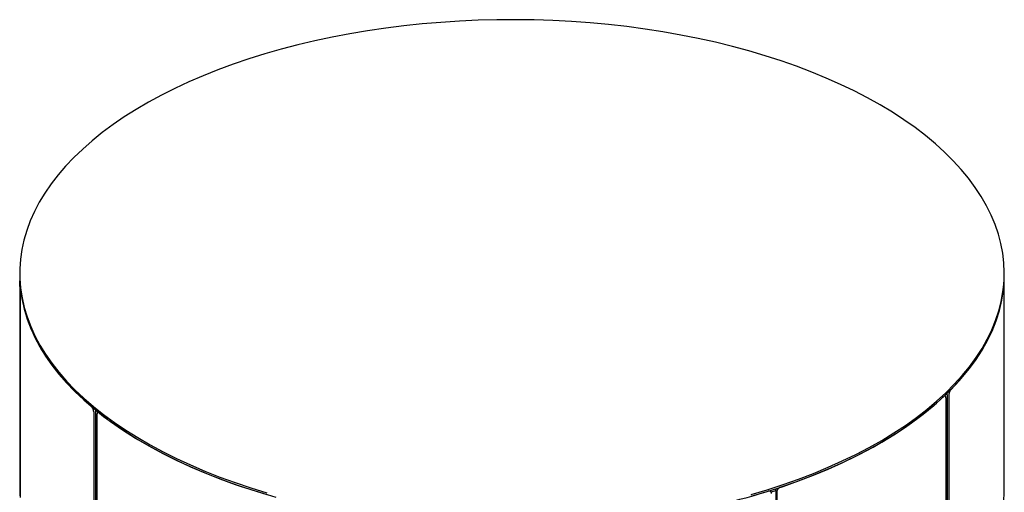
# Model space of a CAD drawing. Header units: millimetres. Extents: x 3 to 3283, y 13 to 2309.
# Tile 13 of 14: x 2088 to 2571, y 1002 to 1234. Entities that reach past the tile are written whole.
import ezdxf

# ---------------------------------------------------------------- set-up
doc = ezdxf.new("R2010")
doc.units = ezdxf.units.MM
doc.header["$LTSCALE"] = 7

msp = doc.modelspace()

# ---------------------------------------------------------------- linework, layer by layer
for p, q in [((2088.25, 1109.16), (2088.25, 1108.3)), ((2088.25, 1108.3), (2088.25, 1002.82)), ((2088.25, 1108.3), (2088.32, 1105.38)), ((2571.13, 1108.3), (2571.13, 1109.16)), ((2571.13, 1002.82), (2571.13, 1108.3)), ((2088.37, 1102.63), (2088.37, 1000.58)), ((2088.49, 1101.08), (2088.49, 999.02)), ((2088.56, 1102.05), (2088.53, 1102.05)), ((2542.11, 1048.89), (2541.86, 1048.96)), ((2542.52, 1047.87), (2542.52, 945.81)), ((2543.03, 1049.48), (2543.03, 947.42)), ((2543.92, 1049.24), (2543.92, 947.18)), ((2542.52, 1045.79), (2543.03, 1046.31)), ((2124.54, 1041.02), (2124.54, 938.96)), ((2125.39, 1041.29), (2125.39, 939.23)), ((2126.15, 1039.71), (2126.15, 937.65)), ((2126.88, 1040.83), (2126.6, 1040.74)), ((2125.39, 1037.2), (2125.92, 1036.76)), ((2125.92, 1036.76), (2126.15, 1036.73)), ((2125.92, 1036.76), (2125.92, 824.18)), ((2088.25, 1002.82), (2088.32, 999.89)), ((2456.58, 1001.92), (2456.07, 1002.35)), ((2458.95, 1002.31), (2456.86, 1001.61)), ((2459.01, 1002.19), (2459.01, 900.13)), ((2459.55, 1001.76), (2459.55, 899.7))]:
    msp.add_line(p, q)
at = {"flags": 128}
for points in [[(2446.92, 1000.45), (2454.87, 1002.83), (2462.64, 1005.36), (2470.22, 1008.04), (2477.59, 1010.87), (2484.75, 1013.84), (2491.68, 1016.95), (2498.38, 1020.2), (2504.83, 1023.57), (2511.03, 1027.06), (2516.97, 1030.68), (2522.64, 1034.41), (2528.02, 1038.25), (2533.12, 1042.19), (2537.92, 1046.22), (2542.42, 1050.35), (2546.62, 1054.57), (2550.49, 1058.86), (2554.05, 1063.23), (2557.29, 1067.66), (2560.19, 1072.15), (2562.76, 1076.7), (2564.99, 1081.29), (2566.88, 1085.92), (2568.42, 1090.59), (2569.62, 1095.29), (2570.47, 1100), (2570.98, 1104.73), (2571.13, 1109.46), (2570.93, 1114.2), (2570.38, 1118.92), (2569.49, 1123.64), (2568.24, 1128.33), (2566.65, 1132.99), (2564.72, 1137.62), (2562.45, 1142.21), (2559.83, 1146.75), (2556.89, 1151.23), (2553.61, 1155.66), (2550.01, 1160.02), (2546.1, 1164.3), (2541.86, 1168.5), (2537.32, 1172.62), (2532.48, 1176.64), (2527.35, 1180.57), (2521.92, 1184.4), (2516.22, 1188.11), (2510.25, 1191.71), (2504.02, 1195.19), (2497.53, 1198.55), (2490.81, 1201.77), (2483.84, 1204.87), (2476.66, 1207.82), (2469.26, 1210.63), (2461.66, 1213.29), (2453.86, 1215.8), (2445.89, 1218.16), (2437.75, 1220.36), (2429.45, 1222.4), (2421.01, 1224.27), (2412.43, 1225.98), (2403.74, 1227.52), (2394.94, 1228.88), (2386.04, 1230.08), (2377.06, 1231.09), (2368.01, 1231.93), (2358.91, 1232.6), (2349.76, 1233.08), (2340.59, 1233.38), (2331.4, 1233.51), (2322.21, 1233.45), (2313.02, 1233.21), (2303.87, 1232.8), (2294.75, 1232.2), (2285.68, 1231.43), (2276.67, 1230.48), (2267.74, 1229.35), (2258.9, 1228.05), (2250.17, 1226.57), (2241.54, 1224.93), (2233.05, 1223.12), (2224.7, 1221.14), (2216.5, 1219), (2208.46, 1216.7), (2200.6, 1214.24), (2192.92, 1211.64), (2185.45, 1208.88), (2178.18, 1205.98), (2171.14, 1202.94), (2164.32, 1199.76), (2157.74, 1196.45), (2151.41, 1193.02)], [(2151.41, 1193.02), (2145.34, 1189.46), (2139.54, 1185.79), (2134.02, 1182.01), (2128.77, 1178.12), (2123.82, 1174.13), (2119.17, 1170.04), (2114.82, 1165.87), (2110.78, 1161.62), (2107.07, 1157.29), (2103.67, 1152.89), (2100.6, 1148.42), (2097.87, 1143.9), (2095.47, 1139.33), (2093.4, 1134.72), (2091.69, 1130.07), (2090.31, 1125.38), (2089.29, 1120.68), (2088.61, 1115.96), (2088.28, 1111.22), (2088.31, 1106.49), (2088.68, 1101.76), (2089.4, 1097.04), (2090.47, 1092.33), (2091.89, 1087.66), (2093.65, 1083.01), (2095.75, 1078.4), (2098.2, 1073.84), (2100.98, 1069.32), (2104.09, 1064.87), (2107.52, 1060.47), (2111.28, 1056.15), (2115.36, 1051.91), (2119.75, 1047.75), (2124.44, 1043.68), (2129.43, 1039.7), (2134.71, 1035.82), (2140.27, 1032.05), (2146.11, 1028.4), (2152.21, 1024.85), (2158.57, 1021.44), (2165.18, 1018.14), (2172.03, 1014.98), (2179.1, 1011.96), (2186.4, 1009.08), (2193.9, 1006.34), (2201.6, 1003.75), (2209.48, 1001.32)], [(2088.25, 1108.3), (2088.31, 1105.63), (2088.68, 1100.9), (2089.4, 1096.18), (2090.47, 1091.48), (2091.89, 1086.8), (2093.65, 1082.15), (2095.75, 1077.54), (2098.2, 1072.98), (2100.98, 1068.46), (2104.09, 1064.01), (2107.52, 1059.62), (2111.28, 1055.3), (2115.36, 1051.05), (2119.75, 1046.89), (2124.44, 1042.82), (2129.43, 1038.84), (2134.71, 1034.97), (2140.27, 1031.2), (2146.11, 1027.54), (2152.21, 1024), (2158.57, 1020.58), (2165.18, 1017.29), (2172.03, 1014.13), (2179.1, 1011.1), (2186.4, 1008.22), (2193.9, 1005.48), (2201.6, 1002.9), (2209.48, 1000.46)], [(2446.92, 999.6), (2454.87, 1001.97), (2462.64, 1004.5), (2470.22, 1007.19), (2477.59, 1010.02), (2484.75, 1012.99), (2491.68, 1016.1), (2498.38, 1019.34), (2504.83, 1022.71), (2511.03, 1026.21), (2516.97, 1029.82), (2522.64, 1033.55), (2528.02, 1037.39), (2533.12, 1041.33), (2537.92, 1045.37), (2542.42, 1049.5), (2546.62, 1053.71), (2550.49, 1058), (2554.05, 1062.37), (2557.29, 1066.8), (2560.19, 1071.29), (2562.76, 1075.84), (2564.99, 1080.43), (2566.88, 1085.07), (2568.42, 1089.74), (2569.62, 1094.43), (2570.47, 1099.14), (2570.98, 1103.87), (2571.13, 1108.3)], [(2544.84, 1051.87), (2549.17, 1056.49), (2553.13, 1061.19), (2556.71, 1065.97), (2559.9, 1070.82), (2562.7, 1075.74), (2565.11, 1080.71), (2567.12, 1085.73), (2568.72, 1090.79), (2569.92, 1095.87), (2570.71, 1100.98), (2571.09, 1106.1), (2571.13, 1108.3)], [(2088.58, 1101.77), (2089.31, 1096.66), (2090.45, 1091.57), (2091.99, 1086.5), (2093.93, 1081.48), (2096.28, 1076.5), (2099.02, 1071.57), (2102.16, 1066.71), (2105.68, 1061.92), (2109.58, 1057.2), (2113.85, 1052.57), (2118.49, 1048.04), (2123.49, 1043.61)], [(2461.23, 1004.03), (2469.46, 1006.91), (2477.45, 1009.96), (2485.19, 1013.18), (2492.67, 1016.56), (2499.87, 1020.1), (2506.78, 1023.78), (2513.39, 1027.61), (2519.69, 1031.58), (2525.67, 1035.68), (2531.31, 1039.9), (2536.61, 1044.23), (2541.56, 1048.68)], [(2127.23, 1040.55), (2132.82, 1036.32), (2138.75, 1032.2), (2145, 1028.21), (2151.56, 1024.36), (2158.43, 1020.65), (2165.58, 1017.09), (2173.02, 1013.69), (2180.72, 1010.44), (2188.68, 1007.37), (2196.87, 1004.46), (2205.29, 1001.73), (2213.92, 999.18)], [(2544.84, 946.39), (2549.17, 951), (2553.13, 955.7), (2556.71, 960.48), (2559.9, 965.33), (2562.7, 970.25), (2565.11, 975.22), (2567.12, 980.24), (2568.72, 985.3), (2569.92, 990.39), (2570.71, 995.5), (2571.09, 1000.62), (2571.13, 1002.82)]]:
    msp.add_lwpolyline(points, dxfattribs=at)
msp.add_arc((2333.57, 1402.96), 418.93, 271.2039, 286.891)
for points, knots in [([(2088.37, 1102.63), (2088.37, 1102.68), (2088.37, 1102.78), (2088.37, 1102.93), (2088.37, 1103.09), (2088.37, 1103.23), (2088.37, 1103.38), (2088.37, 1103.54), (2088.36, 1103.74), (2088.36, 1103.91), (2088.36, 1104.11), (2088.35, 1104.32), (2088.35, 1104.53), (2088.34, 1104.73), (2088.33, 1104.91), (2088.33, 1105.07), (2088.32, 1105.21), (2088.32, 1105.3), (2088.32, 1105.36), (2088.32, 1105.38)], [0, 0, 0, 0, 0.053409, 0.107012, 0.160812, 0.21481, 0.245307, 0.306482, 0.367913, 0.429609, 0.472186, 0.557871, 0.644342, 0.686919, 0.772603, 0.859073, 0.89415, 0.964599, 1, 1, 1, 1]), ([(2088.58, 1101.77), (2088.58, 1101.8), (2088.58, 1101.85), (2088.57, 1101.92), (2088.56, 1101.97), (2088.55, 1102.03), (2088.54, 1102.06), (2088.53, 1102.05), (2088.52, 1102.04), (2088.52, 1102.01), (2088.51, 1101.97), (2088.51, 1101.91), (2088.5, 1101.84), (2088.5, 1101.76), (2088.49, 1101.66), (2088.49, 1101.55), (2088.49, 1101.42), (2088.49, 1101.27), (2088.49, 1101.15), (2088.49, 1101.08)], [0, 0, 0, 0, 0.052748, 0.105862, 0.160132, 0.2148, 0.320956, 0.374839, 0.429508, 0.482446, 0.535755, 0.589637, 0.644304, 0.697243, 0.750552, 0.804434, 0.859102, 0.929336, 1, 1, 1, 1]), ([(2542.52, 1047.87), (2542.52, 1047.92), (2542.51, 1048.01), (2542.5, 1048.15), (2542.49, 1048.27), (2542.47, 1048.37), (2542.44, 1048.47), (2542.41, 1048.56), (2542.36, 1048.66), (2542.32, 1048.74), (2542.25, 1048.81), (2542.18, 1048.87), (2542.09, 1048.9), (2542, 1048.91), (2541.9, 1048.89), (2541.8, 1048.85), (2541.71, 1048.79), (2541.63, 1048.74), (2541.58, 1048.69), (2541.56, 1048.68)], [0, 0, 0, 0, 0.053409, 0.107012, 0.160812, 0.21481, 0.245307, 0.306482, 0.367913, 0.429609, 0.472186, 0.557871, 0.644342, 0.686919, 0.772603, 0.859073, 0.89415, 0.964599, 1, 1, 1, 1]), ([(2543.03, 1049.48), (2543.03, 1049.53), (2543.04, 1049.62), (2543.05, 1049.78), (2543.06, 1049.93), (2543.09, 1050.13), (2543.12, 1050.28), (2543.14, 1050.37)], [0, 0, 0, 0, 0.173033, 0.347267, 0.52529, 0.704623, 1, 1, 1, 1]), ([(2544.84, 1051.87), (2544.81, 1051.85), (2544.76, 1051.79), (2544.69, 1051.7), (2544.61, 1051.59), (2544.51, 1051.44), (2544.42, 1051.26), (2544.33, 1051.07), (2544.27, 1050.93), (2544.21, 1050.77), (2544.15, 1050.62), (2544.11, 1050.46), (2544.06, 1050.29), (2544.02, 1050.13), (2543.99, 1049.97), (2543.96, 1049.8), (2543.94, 1049.62), (2543.92, 1049.44), (2543.92, 1049.31), (2543.92, 1049.24)], [0, 0, 0, 0, 0.052748, 0.105862, 0.160132, 0.2148, 0.320956, 0.374839, 0.429508, 0.482446, 0.535755, 0.589637, 0.644304, 0.697243, 0.750552, 0.804434, 0.859102, 0.929336, 1, 1, 1, 1]), ([(2124.54, 1041.02), (2124.54, 1041.07), (2124.54, 1041.17), (2124.53, 1041.32), (2124.51, 1041.48), (2124.49, 1041.61), (2124.46, 1041.76), (2124.42, 1041.91), (2124.37, 1042.1), (2124.32, 1042.26), (2124.25, 1042.45), (2124.17, 1042.66), (2124.07, 1042.85), (2123.97, 1043.03), (2123.86, 1043.2), (2123.75, 1043.35), (2123.65, 1043.47), (2123.57, 1043.54), (2123.51, 1043.59), (2123.49, 1043.61)], [0, 0, 0, 0, 0.053409, 0.107012, 0.160812, 0.21481, 0.245307, 0.306482, 0.367913, 0.429609, 0.472186, 0.557871, 0.644342, 0.686919, 0.772603, 0.859073, 0.89415, 0.964599, 1, 1, 1, 1]), ([(2125.27, 1042.18), (2125.29, 1042.1), (2125.33, 1041.94), (2125.36, 1041.74), (2125.38, 1041.55), (2125.39, 1041.42), (2125.39, 1041.32), (2125.39, 1041.29)], [0, 0, 0, 0, 0.2572421, 0.53968, 0.6542547, 0.8843674, 1, 1, 1, 1]), ([(2127.23, 1040.55), (2127.2, 1040.58), (2127.14, 1040.62), (2127.05, 1040.68), (2126.96, 1040.72), (2126.84, 1040.76), (2126.73, 1040.77), (2126.63, 1040.75), (2126.55, 1040.72), (2126.48, 1040.68), (2126.42, 1040.63), (2126.36, 1040.56), (2126.31, 1040.49), (2126.26, 1040.4), (2126.23, 1040.3), (2126.2, 1040.19), (2126.17, 1040.05), (2126.15, 1039.89), (2126.15, 1039.77), (2126.15, 1039.71)], [0, 0, 0, 0, 0.052748, 0.105862, 0.160132, 0.2148, 0.320956, 0.374839, 0.429508, 0.482446, 0.535755, 0.589637, 0.644304, 0.697243, 0.750552, 0.804434, 0.859102, 0.929336, 1, 1, 1, 1]), ([(2457, 1000.93), (2457, 1000.98), (2456.99, 1001.07), (2456.98, 1001.21), (2456.95, 1001.34), (2456.91, 1001.45), (2456.86, 1001.56), (2456.81, 1001.66), (2456.72, 1001.78), (2456.64, 1001.87), (2456.53, 1001.97), (2456.39, 1002.06), (2456.23, 1002.12), (2456.07, 1002.17), (2455.89, 1002.19), (2455.71, 1002.19), (2455.55, 1002.17), (2455.42, 1002.14), (2455.33, 1002.11), (2455.29, 1002.1)], [0, 0, 0, 0, 0.053409, 0.107012, 0.160812, 0.21481, 0.245307, 0.306482, 0.367913, 0.429609, 0.472186, 0.557871, 0.644342, 0.686919, 0.772603, 0.859073, 0.89415, 0.964599, 1, 1, 1, 1]), ([(2459.01, 1002.19), (2459.01, 1002.24), (2459.01, 1002.33), (2459.03, 1002.48), (2459.06, 1002.63), (2459.12, 1002.84), (2459.19, 1003.04), (2459.29, 1003.24), (2459.37, 1003.38), (2459.44, 1003.47), (2459.46, 1003.51)], [0, 0, 0, 0, 0.110155, 0.221075, 0.334408, 0.448573, 0.670263, 0.782788, 0.896954, 1, 1, 1, 1]), ([(2461.23, 1004.03), (2461.18, 1004.01), (2461.09, 1003.98), (2460.95, 1003.91), (2460.81, 1003.84), (2460.63, 1003.72), (2460.46, 1003.58), (2460.29, 1003.43), (2460.18, 1003.31), (2460.07, 1003.18), (2459.97, 1003.04), (2459.88, 1002.9), (2459.8, 1002.75), (2459.73, 1002.6), (2459.67, 1002.45), (2459.62, 1002.3), (2459.58, 1002.13), (2459.55, 1001.95), (2459.55, 1001.82), (2459.55, 1001.76)], [0, 0, 0, 0, 0.052748, 0.105862, 0.160132, 0.2148, 0.320956, 0.374839, 0.429508, 0.482446, 0.535755, 0.589637, 0.644304, 0.697243, 0.750552, 0.804434, 0.859102, 0.929336, 1, 1, 1, 1])]:
    msp.add_open_spline(points, degree=3, knots=knots)

doc.saveas('drawing.dxf')
